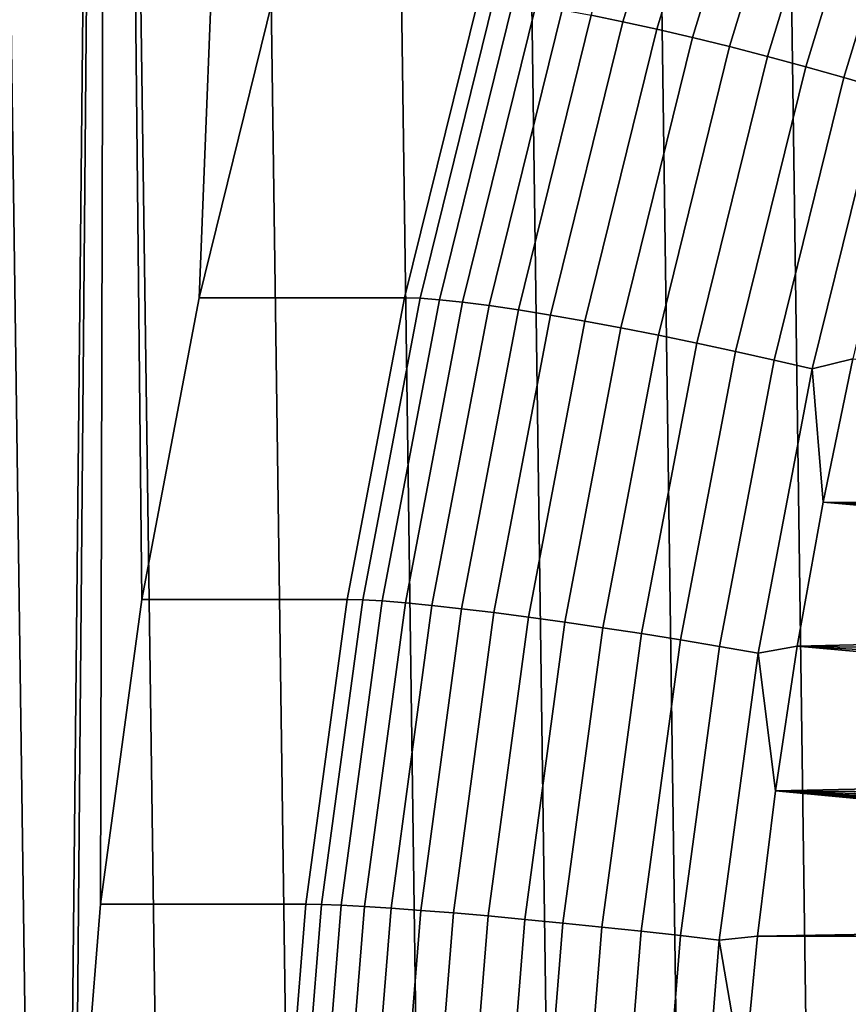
# Model space of a CAD drawing. Header units: metres. Extents: x -22 to 239, y -22 to 22.
# Tile 185 of 256: x 206.03 to 208.38, y 1.46 to 4.24. Entities that reach past the tile are written whole.
import ezdxf

# ---------------------------------------------------------------- set-up
doc = ezdxf.new("R2010")
doc.units = ezdxf.units.M
doc.layers.add('solid_10_151_033_XXX', color=7, linetype='CONTINUOUS')

msp = doc.modelspace()

# ---------------------------------------------------------------- linework, layer by layer
at = {"layer": 'solid_10_151_033_XXX'}
for points in [[(206.986649, -13.25, 227.095169), (206.617661, 13.244179, 226.960876), (206.249054, 13.226729, 226.826721), (206.617661, -13.244179, 226.960876)], [(207.355637, -13.244179, 227.229477), (206.986649, 13.25, 227.095169), (206.617661, 13.244179, 226.960876), (206.986649, -13.25, 227.095169)], [(207.724243, -13.226729, 227.363632), (207.355637, 13.244179, 227.229477), (206.986649, 13.25, 227.095169), (207.355637, -13.244179, 227.229477)], [(208.092224, -13.197662, 227.497574), (207.724243, 13.226729, 227.363632), (207.355637, 13.244179, 227.229477), (207.724243, -13.226729, 227.363632)], [(206.617661, -13.244179, 226.960876), (206.249054, 13.226729, 226.826721), (205.881088, 13.197662, 226.69278), (206.249054, -13.226729, 226.826721)], [(208.459305, -13.156993, 227.63118), (208.092224, 13.197662, 227.497574), (207.724243, 13.226729, 227.363632), (208.092224, -13.197662, 227.497574)], [(206.249054, -13.226729, 226.826721), (205.881088, 13.197662, 226.69278), (205.513992, 13.156993, 226.559174), (205.881088, -13.197662, 226.69278)], [(208.824997, -13.104782, 227.764282), (208.459305, 13.156993, 227.63118), (208.092224, 13.197662, 227.497574), (208.459305, -13.156993, 227.63118)], [(206.538559, 3.454071, 184.897064), (206.376022, 2.600451, 184.837906), (206.282959, 11.498307, 184.804031), (206.888763, 12.300328, 185.024521)], [(206.746613, 4.296438, 184.972794), (206.538559, 3.454071, 184.897064), (206.888763, 12.300328, 185.024521)], [(206.166138, 0, 184.761505), (205.718842, -10.662554, 184.598709), (205.718826, 10.66255, 184.598709), (206.282959, 11.498307, 184.804031)], [(206.189514, 0.870593, 184.77002), (206.166138, 0, 184.761505), (206.282959, 11.498307, 184.804031)], [(206.259552, 1.738386, 184.795502), (206.189514, 0.870593, 184.77002), (206.282959, 11.498307, 184.804031)], [(206.376022, 2.600451, 184.837906), (206.259552, 1.738386, 184.795502), (206.282959, 11.498307, 184.804031)], [(207.987747, 5.05132, 182.951447), (207.738464, 4.234858, 182.860718), (207.64856, 4.253171, 182.925385), (207.898926, 5.073165, 183.01651)], [(208.082611, 5.026166, 182.896957), (207.834564, 4.21377, 182.806671), (207.738464, 4.234858, 182.860718), (207.987747, 5.05132, 182.951447)], [(208.182297, 4.998021, 182.853699), (207.935638, 4.190173, 182.763931), (207.834564, 4.21377, 182.806671), (208.082611, 5.026166, 182.896957)], [(208.285568, 4.967237, 182.82225), (208.040421, 4.164365, 182.733017), (207.935638, 4.190173, 182.763931), (208.182297, 4.998021, 182.853699)], [(208.391098, 4.934205, 182.802979), (208.147598, 4.136672, 182.71434), (208.040421, 4.164365, 182.733017), (208.285568, 4.967237, 182.82225)], [(208.497589, 4.899338, 182.796127), (208.255798, 4.107441, 182.70813), (208.147598, 4.136672, 182.71434), (208.391098, 4.934205, 182.802979)], [(208.603668, 4.863078, 182.801804), (208.363663, 4.077041, 182.714462), (208.255798, 4.107441, 182.70813), (208.497589, 4.899338, 182.796127)], [(208.708008, 4.82588, 182.819931), (208.469849, 4.045856, 182.733246), (208.363663, 4.077041, 182.714462), (208.603668, 4.863078, 182.801804)], [(207.328049, 4.296422, 183.375305), (207.119995, 3.454077, 183.299576), (206.538559, 3.454071, 184.897064), (206.746613, 4.296438, 184.972794)], [(207.372009, 4.29465, 183.272156), (207.164032, 3.452652, 183.196457), (207.119995, 3.454077, 183.299576), (207.328049, 4.296422, 183.375305)], [(207.426819, 4.289351, 183.174347), (207.219101, 3.448391, 183.09874), (207.164032, 3.452652, 183.196457), (207.372009, 4.29465, 183.272156)], [(207.491745, 4.280591, 183.083191), (207.284454, 3.441349, 183.007736), (207.219101, 3.448391, 183.09874), (207.426819, 4.289351, 183.174347)], [(207.565964, 4.26848, 182.999847), (207.359268, 3.431612, 182.924622), (207.284454, 3.441349, 183.007736), (207.491745, 4.280591, 183.083191)], [(207.64856, 4.253171, 182.925385), (207.442596, 3.419305, 182.850418), (207.359268, 3.431612, 182.924622), (207.565964, 4.26848, 182.999847)], [(207.738464, 4.234858, 182.860718), (207.533386, 3.404582, 182.786072), (207.442596, 3.419305, 182.850418), (207.64856, 4.253171, 182.925385)], [(207.834564, 4.21377, 182.806671), (207.630508, 3.387629, 182.732407), (207.533386, 3.404582, 182.786072), (207.738464, 4.234858, 182.860718)], [(207.935638, 4.190173, 182.763931), (207.732727, 3.368658, 182.690079), (207.630508, 3.387629, 182.732407), (207.834564, 4.21377, 182.806671)], [(208.040421, 4.164365, 182.733017), (207.83876, 3.34791, 182.659622), (207.732727, 3.368658, 182.690079), (207.935638, 4.190173, 182.763931)], [(208.147598, 4.136672, 182.71434), (207.947266, 3.325646, 182.641434), (207.83876, 3.34791, 182.659622), (208.040421, 4.164365, 182.733017)], [(208.255798, 4.107441, 182.70813), (208.056885, 3.302146, 182.635727), (207.947266, 3.325646, 182.641434), (208.147598, 4.136672, 182.71434)], [(208.363663, 4.077041, 182.714462), (208.166229, 3.277707, 182.642593), (208.056885, 3.302146, 182.635727), (208.255798, 4.107441, 182.70813)], [(208.469849, 4.045856, 182.733246), (208.273926, 3.252635, 182.661942), (208.166229, 3.277707, 182.642593), (208.363663, 4.077041, 182.714462)], [(208.273926, 3.252635, 182.661942), (208.469849, 4.045856, 182.733246), (208.484268, 3.683026, 182.731964), (208.389008, 3.280779, 182.697296)], [(207.119995, 3.454077, 183.299576), (206.957458, 2.600464, 183.240417), (206.376022, 2.600451, 184.837906), (206.538559, 3.454071, 184.897064)], [(207.164032, 3.452652, 183.196457), (207.001572, 2.599391, 183.137329), (206.957458, 2.600464, 183.240417), (207.119995, 3.454077, 183.299576)], [(207.219101, 3.448391, 183.09874), (207.056839, 2.596184, 183.039673), (207.001572, 2.599391, 183.137329), (207.164032, 3.452652, 183.196457)], [(207.284454, 3.441349, 183.007736), (207.122513, 2.590882, 182.948807), (207.056839, 2.596184, 183.039673), (207.219101, 3.448391, 183.09874)], [(207.359268, 3.431612, 182.924622), (207.197784, 2.583551, 182.865845), (207.122513, 2.590882, 182.948807), (207.284454, 3.441349, 183.007736)], [(207.442596, 3.419305, 182.850418), (207.281693, 2.574286, 182.791855), (207.197784, 2.583551, 182.865845), (207.359268, 3.431612, 182.924622)], [(207.533386, 3.404582, 182.786072), (207.373184, 2.563201, 182.727768), (207.281693, 2.574286, 182.791855), (207.442596, 3.419305, 182.850418)], [(207.630508, 3.387629, 182.732407), (207.4711, 2.550437, 182.674377), (207.373184, 2.563201, 182.727768), (207.533386, 3.404582, 182.786072)], [(207.732727, 3.368658, 182.690079), (207.574219, 2.536155, 182.632385), (207.4711, 2.550437, 182.674377), (207.630508, 3.387629, 182.732407)], [(207.83876, 3.34791, 182.659622), (207.681229, 2.520535, 182.60228), (207.574219, 2.536155, 182.632385), (207.732727, 3.368658, 182.690079)], [(207.947266, 3.325646, 182.641434), (207.790787, 2.503773, 182.584473), (207.681229, 2.520535, 182.60228), (207.83876, 3.34791, 182.659622)], [(208.056885, 3.302146, 182.635727), (207.901505, 2.486081, 182.579178), (207.790787, 2.503773, 182.584473), (207.947266, 3.325646, 182.641434)], [(208.166229, 3.277707, 182.642593), (208.011993, 2.467681, 182.586456), (207.901505, 2.486081, 182.579178), (208.056885, 3.302146, 182.635727)], [(208.273926, 3.252635, 182.661942), (208.12088, 2.448806, 182.606232), (208.011993, 2.467681, 182.586456), (208.166229, 3.277707, 182.642593)], [(208.273926, 3.252635, 182.661942), (208.389008, 3.280779, 182.697296), (208.304794, 2.87573, 182.666641)], [(210.943619, 2.870348, 183.62709), (208.304794, 2.87573, 182.666641), (208.389008, 3.280779, 182.697296), (210.965317, 2.981078, 183.634995)], [(208.12088, 2.448806, 182.606232), (208.273926, 3.252635, 182.661942), (208.304794, 2.87573, 182.666641), (208.231689, 2.468257, 182.64003)], [(210.935654, 2.644601, 183.624191), (210.949554, 2.532295, 183.629257), (208.231689, 2.468257, 182.64003), (208.304794, 2.87573, 182.666641)], [(210.93367, 2.757601, 183.623474), (210.935654, 2.644601, 183.624191), (208.304794, 2.87573, 182.666641)], [(210.943619, 2.870348, 183.62709), (210.93367, 2.757601, 183.623474), (208.304794, 2.87573, 182.666641)], [(206.957458, 2.600464, 183.240417), (206.840973, 1.738369, 183.198029), (206.259552, 1.738386, 184.795502), (206.376022, 2.600451, 184.837906)], [(207.001572, 2.599391, 183.137329), (206.885147, 1.737652, 183.094955), (206.840973, 1.738369, 183.198029), (206.957458, 2.600464, 183.240417)], [(207.056839, 2.596184, 183.039673), (206.940552, 1.735508, 182.99736), (206.885147, 1.737652, 183.094955), (207.001572, 2.599391, 183.137329)], [(207.122513, 2.590882, 182.948807), (207.00647, 1.731964, 182.90657), (206.940552, 1.735508, 182.99736), (207.056839, 2.596184, 183.039673)], [(207.197784, 2.583551, 182.865845), (207.082062, 1.727064, 182.82373), (207.00647, 1.731964, 182.90657), (207.122513, 2.590882, 182.948807)], [(207.281693, 2.574286, 182.791855), (207.166397, 1.72087, 182.749893), (207.082062, 1.727064, 182.82373), (207.197784, 2.583551, 182.865845)], [(207.373184, 2.563201, 182.727768), (207.258377, 1.71346, 182.685974), (207.166397, 1.72087, 182.749893), (207.281693, 2.574286, 182.791855)], [(207.4711, 2.550437, 182.674377), (207.356873, 1.704927, 182.632797), (207.258377, 1.71346, 182.685974), (207.373184, 2.563201, 182.727768)], [(207.574219, 2.536155, 182.632385), (207.460617, 1.69538, 182.591034), (207.356873, 1.704927, 182.632797), (207.4711, 2.550437, 182.674377)], [(207.681229, 2.520535, 182.60228), (207.568329, 1.684938, 182.561188), (207.460617, 1.69538, 182.591034), (207.574219, 2.536155, 182.632385)], [(207.790787, 2.503773, 182.584473), (207.678635, 1.673733, 182.543655), (207.568329, 1.684938, 182.561188), (207.681229, 2.520535, 182.60228)], [(210.949554, 2.532295, 183.629257), (210.975128, 2.422566, 183.638565), (208.231689, 2.468257, 182.64003)], [(207.901505, 2.486081, 182.579178), (207.790146, 1.661906, 182.538651), (207.678635, 1.673733, 182.543655), (207.790787, 2.503773, 182.584473)], [(208.011993, 2.467681, 182.586456), (207.901474, 1.649606, 182.546234), (207.790146, 1.661906, 182.538651), (207.901505, 2.486081, 182.579178)], [(208.12088, 2.448806, 182.606232), (208.011185, 1.636988, 182.566299), (207.901474, 1.649606, 182.546234), (208.011993, 2.467681, 182.586456)], [(208.12088, 2.448806, 182.606232), (208.231689, 2.468257, 182.64003), (208.1698, 2.058937, 182.617508)], [(211.060043, 2.215428, 183.669464), (211.118271, 2.120775, 183.690659), (208.1698, 2.058937, 182.617508), (208.231689, 2.468257, 182.64003)], [(211.012131, 2.316427, 183.652023), (211.060043, 2.215428, 183.669464), (208.231689, 2.468257, 182.64003)], [(210.975128, 2.422566, 183.638565), (211.012131, 2.316427, 183.652023), (208.231689, 2.468257, 182.64003)], [(208.011185, 1.636988, 182.566299), (208.12088, 2.448806, 182.606232), (208.1698, 2.058937, 182.617508), (208.119156, 1.648203, 182.599075)], [(211.118271, 2.120775, 183.690659), (211.186157, 2.033599, 183.715363), (208.1698, 2.058937, 182.617508)], [(211.739822, 1.722207, 183.916885), (211.845764, 1.711634, 183.955444), (208.119156, 1.648203, 182.599075), (208.1698, 2.058937, 182.617508)], [(211.635757, 1.74531, 183.879013), (211.739822, 1.722207, 183.916885), (208.1698, 2.058937, 182.617508)], [(211.534805, 1.780667, 183.84227), (211.635757, 1.74531, 183.879013), (208.1698, 2.058937, 182.617508)], [(211.43808, 1.827884, 183.807053), (211.534805, 1.780667, 183.84227), (208.1698, 2.058937, 182.617508)], [(211.347107, 1.886213, 183.773956), (211.43808, 1.827884, 183.807053), (208.1698, 2.058937, 182.617508)], [(211.262665, 1.95517, 183.74321), (211.347107, 1.886213, 183.773956), (208.1698, 2.058937, 182.617508)], [(211.186157, 2.033599, 183.715363), (211.262665, 1.95517, 183.74321), (208.1698, 2.058937, 182.617508)], [(206.840973, 1.738369, 183.198029), (206.770935, 0.870605, 183.172546), (206.189514, 0.870593, 184.77002), (206.259552, 1.738386, 184.795502)], [(206.885147, 1.737652, 183.094955), (206.81514, 0.870245, 183.069473), (206.770935, 0.870605, 183.172546), (206.840973, 1.738369, 183.198029)], [(206.940552, 1.735508, 182.99736), (206.870636, 0.869172, 182.971909), (206.81514, 0.870245, 183.069473), (206.885147, 1.737652, 183.094955)], [(207.00647, 1.731964, 182.90657), (206.936691, 0.867396, 182.881165), (206.870636, 0.869172, 182.971909), (206.940552, 1.735508, 182.99736)], [(207.082062, 1.727064, 182.82373), (207.012482, 0.864942, 182.798401), (206.936691, 0.867396, 182.881165), (207.00647, 1.731964, 182.90657)], [(207.166397, 1.72087, 182.749893), (207.097061, 0.86184, 182.724655), (207.012482, 0.864942, 182.798401), (207.082062, 1.727064, 182.82373)], [(207.258377, 1.71346, 182.685974), (207.189346, 0.858129, 182.660858), (207.097061, 0.86184, 182.724655), (207.166397, 1.72087, 182.749893)], [(207.356873, 1.704927, 182.632797), (207.288177, 0.853856, 182.607803), (207.189346, 0.858129, 182.660858), (207.258377, 1.71346, 182.685974)], [(207.460617, 1.69538, 182.591034), (207.392319, 0.849075, 182.566177), (207.288177, 0.853856, 182.607803), (207.356873, 1.704927, 182.632797)], [(211.845764, 1.711634, 183.955444), (234.720657, 1.648207, 192.281219), (208.119156, 1.648203, 182.599075)], [(207.568329, 1.684938, 182.561188), (207.500443, 0.843845, 182.536484), (207.392319, 0.849075, 182.566177), (207.460617, 1.69538, 182.591034)], [(207.678635, 1.673733, 182.543655), (207.611206, 0.838234, 182.519119), (207.500443, 0.843845, 182.536484), (207.568329, 1.684938, 182.561188)], [(207.790146, 1.661906, 182.538651), (207.72319, 0.83231, 182.514282), (207.611206, 0.838234, 182.519119), (207.678635, 1.673733, 182.543655)], [(207.901474, 1.649606, 182.546234), (207.835007, 0.82615, 182.522034), (207.72319, 0.83231, 182.514282), (207.790146, 1.661906, 182.538651)], [(208.011185, 1.636988, 182.566299), (207.945236, 0.819831, 182.542297), (207.835007, 0.82615, 182.522034), (207.901474, 1.649606, 182.546234)], [(208.011185, 1.636988, 182.566299), (208.119156, 1.648203, 182.599075), (208.079788, 1.236431, 182.584747)], [(208.079788, 1.236431, 182.584747), (208.119156, 1.648203, 182.599075), (234.720657, 1.648207, 192.281219), (234.760025, 1.236435, 192.295547)], [(207.945236, 0.819831, 182.542297), (208.011185, 1.636988, 182.566299), (208.079788, 1.236431, 182.584747), (208.051697, 0.82418, 182.574524)]]:
    msp.add_3dface(points, dxfattribs=at)

doc.saveas('drawing.dxf')
